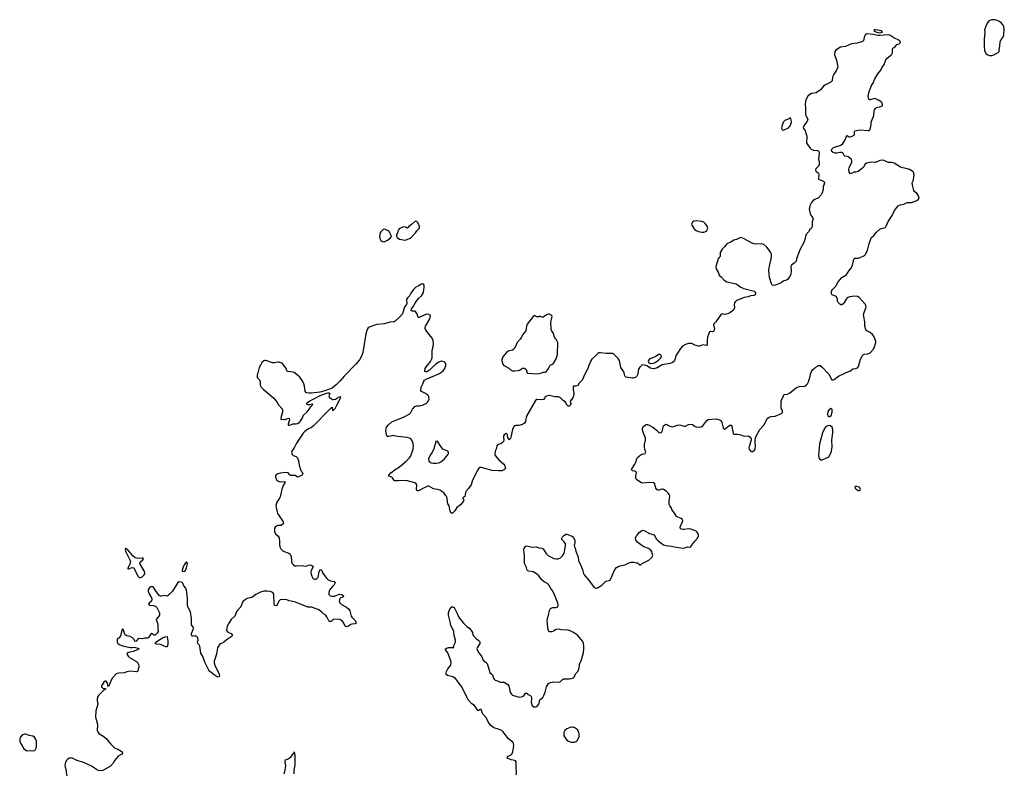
# Model space of a CAD drawing. Header units: inches. Extents: x 1474254 to 1647085, y 640389 to 772279.
# Tile 35 of 85: x 1546478 to 1564600, y 677237 to 691117. Entities that reach past the tile are written whole.
import ezdxf

# ---------------------------------------------------------------- set-up
doc = ezdxf.new("R2010")
doc.units = ezdxf.units.IN
doc.header["$MEASUREMENT"] = 0
for name, color, linetype in [('B5647', 7, 'Continuous'), ('B5648', 7, 'Continuous'), ('B5657', 7, 'Continuous'), ('B5658', 7, 'Continuous'), ('B5668', 7, 'Continuous'), ('B5669', 7, 'Continuous')]:
    doc.layers.add(name, color=color, linetype=linetype)

msp = doc.modelspace()

# ---------------------------------------------------------------- linework, layer by layer
at = {"layer": 'B5647', "color": 6, "elevation": 800}
for points in [[(1549014, 680000), (1549023, 679970), (1549023, 679890), (1549030, 679850), (1549010, 679820), (1548970, 679783), (1548950, 679782), (1548925, 679805), (1548910, 679810), (1548885, 679795), (1548856, 679744), (1548846, 679734), (1548830, 679728), (1548774, 679726), (1548730, 679714), (1548670, 679718), (1548650, 679709), (1548621, 679670), (1548610, 679663), (1548595, 679670), (1548584, 679704), (1548555, 679735), (1548514, 679754), (1548450, 679771), (1548420, 679790), (1548405, 679810), (1548390, 679879), (1548370, 679898), (1548351, 679850), (1548342, 679790), (1548330, 679756), (1548310, 679734), (1548273, 679710), (1548270, 679690), (1548275, 679650), (1548287, 679630), (1548314, 679610), (1548370, 679584), (1548510, 679552), (1548548, 679552), (1548590, 679562), (1548674, 679534), (1548676, 679530), (1548642, 679510), (1548570, 679483), (1548508, 679470), (1548467, 679453), (1548459, 679450), (1548450, 679430), (1548474, 679394), (1548497, 679370), (1548630, 679294), (1548654, 679270), (1548666, 679247), (1548673, 679210), (1548673, 679190), (1548654, 679130), (1548650, 679121), (1548630, 679107), (1548510, 679116), (1548450, 679104), (1548410, 679090), (1548300, 679080), (1548252, 679068), (1548187, 678993), (1548162, 678950), (1548131, 678870), (1548110, 678838), (1548100, 678840), (1548101, 678870), (1548090, 678910), (1548072, 678932), (1548050, 678932), (1548030, 678915), (1547985, 678850), (1547986, 678830), (1548007, 678807), (1548060, 678800), (1548062, 678790), (1548020, 678760), (1547930, 678669), (1547919, 678650), (1547906, 678610), (1547906, 678574), (1547916, 678510), (1547881, 678390), (1547871, 678270), (1547906, 678166), (1547910, 678110), (1547903, 678043), (1547905, 678030), (1547922, 677990), (1547937, 677970), (1547964, 677950), (1548030, 677915), (1548070, 677880), (1548155, 677775), (1548210, 677716), (1548230, 677703), (1548270, 677688), (1548348, 677648), (1548367, 677630), (1548368, 677610), (1548356, 677590), (1548290, 677550), (1548261, 677519), (1548230, 677479), (1548199, 677421), (1548150, 677370), (1548010, 677289), (1547970, 677283), (1547930, 677286), (1547901, 677301), (1547833, 677353), (1547799, 677370), (1547670, 677427), (1547519, 677479), (1547453, 677513), (1547430, 677519), (1547410, 677521), (1547390, 677517), (1547356, 677490), (1547336, 677464), (1547323, 677437), (1547311, 677390), (1547315, 677350), (1547335, 677290), (1547334, 677250), (1547348, 677190)], [(1550000, 679095), (1549975, 679115), (1549957, 679137), (1549887, 679287), (1549850, 679390), (1549812, 679450), (1549796, 679576), (1549781, 679601), (1549755, 679630), (1549749, 679650), (1549765, 679690), (1549754, 679730), (1549741, 679750), (1549710, 679769), (1549670, 679761), (1549650, 679764), (1549644, 679770), (1549640, 679790), (1549642, 679810), (1549672, 679888), (1549676, 679910), (1549670, 679930), (1549643, 679970), (1549642, 680000)]]:
    msp.add_lwpolyline(points, dxfattribs=at)
for points in [[(1549190, 679568), (1549170, 679569), (1549070, 679610), (1548990, 679617), (1548973, 679630), (1548984, 679650), (1549010, 679670), (1549104, 679730), (1549150, 679750), (1549190, 679754), (1549195, 679750), (1549207, 679670), (1549204, 679610)], [(1546570, 677960), (1546534, 677946), (1546512, 677928), (1546490, 677894), (1546482, 677870), (1546478, 677830), (1546493, 677790), (1546521, 677750), (1546550, 677691), (1546610, 677651), (1546670, 677658), (1546710, 677653), (1546750, 677659), (1546770, 677676), (1546782, 677698), (1546789, 677730), (1546790, 677770), (1546785, 677830), (1546769, 677870), (1546750, 677901), (1546722, 677922), (1546650, 677933), (1546590, 677957)]]:
    msp.add_lwpolyline(points, close=True, dxfattribs=at)
at = {"layer": 'B5648', "color": 6, "elevation": 800}
for points in [[(1548430, 681379), (1548421, 681370), (1548427, 681330), (1548502, 681182), (1548515, 681135), (1548512, 681110), (1548502, 681078), (1548475, 681030), (1548467, 681007), (1548470, 681002), (1548490, 681003), (1548550, 681026), (1548570, 681021), (1548594, 680994), (1548621, 680930), (1548660, 680860), (1548669, 680849), (1548683, 680843), (1548710, 680844), (1548730, 680853), (1548769, 680890), (1548781, 680910), (1548784, 680930), (1548770, 680967), (1548693, 681090), (1548691, 681110), (1548697, 681123), (1548746, 681170), (1548758, 681190), (1548750, 681197), (1548730, 681199), (1548650, 681192), (1548603, 681203), (1548560, 681240), (1548470, 681353), (1548450, 681371), (1548434, 681374)], [(1549550, 681134), (1549530, 681116), (1549510, 681081), (1549490, 681041), (1549470, 680973), (1549471, 680951), (1549510, 680961), (1549530, 680975), (1549538, 680990), (1549550, 681019), (1549563, 681070), (1549567, 681110)]]:
    msp.add_lwpolyline(points, close=True, dxfattribs=at)
msp.add_lwpolyline([(1549642, 680000), (1549641, 680090), (1549621, 680210), (1549580, 680290), (1549569, 680330), (1549564, 680370), (1549566, 680466), (1549550, 680610), (1549534, 680650), (1549501, 680690), (1549481, 680741), (1549471, 680751), (1549450, 680757), (1549410, 680761), (1549390, 680753), (1549290, 680592), (1549230, 680529), (1549218, 680522), (1549210, 680510), (1549190, 680501), (1549152, 680512), (1549090, 680498), (1549070, 680499), (1549050, 680506), (1548990, 680583), (1548932, 680670), (1548910, 680677), (1548890, 680672), (1548867, 680653), (1548849, 680630), (1548842, 680610), (1548841, 680590), (1548862, 680542), (1548905, 680470), (1548912, 680450), (1548911, 680430), (1548897, 680403), (1548862, 680370), (1548848, 680350), (1548874, 680334), (1548950, 680330), (1548986, 680310), (1549003, 680290), (1549053, 680190), (1549051, 680150), (1549041, 680130), (1548992, 680070), (1549014, 680000)], dxfattribs=at)
at = {"layer": 'B5657', "color": 6, "elevation": 800}
for points in [[(1550326, 680000), (1550319, 679990), (1550298, 679950), (1550288, 679908), (1550287, 679870), (1550294, 679854), (1550310, 679839), (1550371, 679810), (1550391, 679790), (1550391, 679770), (1550371, 679750), (1550277, 679690), (1550230, 679647), (1550177, 679623), (1550157, 679610), (1550122, 679550), (1550103, 679430), (1550060, 679300), (1550057, 679270), (1550068, 679230), (1550150, 679066), (1550153, 679027), (1550146, 679014), (1550130, 679007), (1550110, 679014), (1550058, 679050), (1550000, 679095)], [(1552665, 680000), (1552664, 679996), (1552650, 679990), (1552590, 679983), (1552570, 679975), (1552530, 679950), (1552490, 679937), (1552470, 679947), (1552452, 679990), (1552444, 680000)], [(1555615, 677210), (1555623, 677250), (1555613, 677350), (1555617, 677450), (1555605, 677465), (1555592, 677472), (1555526, 677486), (1555461, 677510), (1555449, 677530), (1555467, 677550), (1555530, 677586), (1555555, 677625), (1555570, 677750), (1555568, 677788), (1555557, 677810), (1555475, 677870), (1555370, 678005), (1555350, 678024), (1555291, 678051), (1555226, 678066), (1555188, 678088), (1555150, 678116), (1555107, 678170), (1555064, 678264), (1555005, 678325), (1554970, 678411), (1554950, 678413), (1554930, 678392), (1554910, 678395), (1554850, 678483), (1554797, 678517), (1554730, 678593), (1554615, 678830), (1554564, 678890), (1554526, 678950), (1554501, 678981), (1554450, 679016), (1554350, 679041), (1554330, 679058), (1554325, 679085), (1554331, 679110), (1554360, 679160), (1554412, 679230), (1554421, 679270), (1554414, 679310), (1554385, 679390), (1554356, 679456), (1554314, 679510), (1554313, 679530), (1554336, 679544), (1554370, 679552), (1554466, 679554), (1554462, 679562), (1554469, 679590), (1554500, 679650), (1554499, 679690), (1554475, 679775), (1554468, 679850), (1554410, 679978), (1554405, 680000)], [(1554649, 680000), (1554663, 679983), (1554710, 679939), (1554754, 679910), (1554810, 679831), (1554821, 679790), (1554832, 679770), (1554879, 679719), (1554939, 679670), (1554948, 679650), (1554946, 679630), (1554897, 679550), (1554893, 679530), (1554899, 679510), (1554930, 679454), (1554976, 679396), (1555010, 679323), (1555030, 679301), (1555070, 679272), (1555079, 679259), (1555130, 679091), (1555170, 679065), (1555182, 679050), (1555201, 678990), (1555212, 678970), (1555230, 678953), (1555270, 678942), (1555310, 678920), (1555330, 678916), (1555390, 678918), (1555410, 678910), (1555467, 678867), (1555480, 678850), (1555490, 678819), (1555505, 678725), (1555530, 678692), (1555550, 678678), (1555670, 678642), (1555710, 678644), (1555730, 678650), (1555754, 678666), (1555790, 678715), (1555795, 678715), (1555810, 678712), (1555831, 678690), (1555870, 678675), (1555890, 678650), (1555897, 678630), (1555901, 678610), (1555893, 678547), (1555906, 678490), (1555930, 678462), (1555970, 678459), (1555993, 678467), (1556014, 678486), (1556030, 678510), (1556038, 678530), (1556049, 678591), (1556104, 678636), (1556126, 678670), (1556150, 678731), (1556174, 678830), (1556210, 678890), (1556250, 678908), (1556310, 678922), (1556410, 678918), (1556430, 678927), (1556470, 678964), (1556490, 678975), (1556510, 678979), (1556590, 678976), (1556630, 678982), (1556670, 678996), (1556682, 679010), (1556707, 679070), (1556751, 679110), (1556770, 679156), (1556790, 679258), (1556821, 679330), (1556857, 679463), (1556864, 679530), (1556862, 679590), (1556858, 679630), (1556843, 679663), (1556742, 679782), (1556710, 679809), (1556672, 679832), (1556610, 679860), (1556570, 679871), (1556450, 679878), (1556390, 679890), (1556350, 679884), (1556303, 679857), (1556270, 679845), (1556230, 679844), (1556210, 679866), (1556199, 679910), (1556190, 680000)], [(1551347, 677230), (1551361, 677270), (1551379, 677370), (1551364, 677450), (1551365, 677470), (1551372, 677488), (1551410, 677499), (1551430, 677510), (1551473, 677547), (1551501, 677579), (1551510, 677598), (1551522, 677610), (1551530, 677631), (1551545, 677565), (1551540, 677510), (1551545, 677430), (1551542, 677390), (1551523, 677297), (1551521, 677230)]]:
    msp.add_lwpolyline(points, dxfattribs=at)
msp.add_lwpolyline([(1556650, 678089), (1556610, 678083), (1556550, 678056), (1556513, 678027), (1556491, 677990), (1556491, 677930), (1556515, 677890), (1556547, 677850), (1556576, 677830), (1556630, 677808), (1556690, 677808), (1556730, 677830), (1556759, 677870), (1556773, 677910), (1556775, 677950), (1556769, 677990), (1556750, 678030), (1556710, 678066), (1556670, 678086)], close=True, dxfattribs=at)
at = {"layer": 'B5658', "color": 6, "elevation": 800}
for points in [[(1553770, 687405), (1553745, 687395), (1553690, 687342), (1553642, 687310), (1553630, 687288), (1553610, 687278), (1553576, 687296), (1553550, 687302), (1553470, 687269), (1553451, 687249), (1553438, 687222), (1553431, 687189), (1553411, 687150), (1553411, 687130), (1553423, 687103), (1553470, 687075), (1553570, 687059), (1553610, 687067), (1553667, 687093), (1553691, 687109), (1553766, 687194), (1553790, 687231), (1553829, 687270), (1553838, 687290), (1553838, 687310), (1553803, 687383), (1553790, 687400)], [(1558929, 687411), (1558890, 687409), (1558861, 687390), (1558840, 687350), (1558846, 687330), (1558890, 687263), (1558930, 687234), (1558970, 687214), (1559030, 687202), (1559070, 687203), (1559116, 687224), (1559134, 687246), (1559144, 687270), (1559130, 687313), (1559098, 687358), (1559070, 687386), (1559030, 687401)], [(1553190, 687256), (1553167, 687250), (1553142, 687230), (1553125, 687210), (1553113, 687190), (1553101, 687130), (1553104, 687084), (1553126, 687050), (1553153, 687033), (1553190, 687028), (1553250, 687057), (1553300, 687100), (1553319, 687130), (1553299, 687179), (1553276, 687216), (1553259, 687230), (1553213, 687253)], [(1556210, 685694), (1556184, 685690), (1556110, 685639), (1556090, 685637), (1556050, 685655), (1556030, 685646), (1555990, 685644), (1555970, 685662), (1555950, 685664), (1555931, 685650), (1555821, 685510), (1555803, 685470), (1555791, 685389), (1555730, 685313), (1555714, 685270), (1555692, 685230), (1555635, 685170), (1555604, 685096), (1555588, 685072), (1555570, 685050), (1555548, 685032), (1555470, 685010), (1555430, 684981), (1555372, 684910), (1555352, 684850), (1555356, 684810), (1555373, 684773), (1555390, 684750), (1555413, 684733), (1555478, 684698), (1555513, 684670), (1555550, 684652), (1555590, 684650), (1555650, 684657), (1555676, 684664), (1555730, 684696), (1555770, 684701), (1555797, 684677), (1555811, 684631), (1555811, 684611), (1555824, 684604), (1556007, 684593), (1556070, 684608), (1556110, 684625), (1556150, 684626), (1556170, 684634), (1556210, 684694), (1556244, 684756), (1556250, 684762), (1556270, 684764), (1556290, 684774), (1556310, 684795), (1556354, 684870), (1556375, 684950), (1556383, 685170), (1556359, 685219), (1556321, 685270), (1556294, 685350), (1556266, 685390), (1556259, 685410), (1556257, 685430), (1556263, 685470), (1556253, 685510), (1556252, 685532), (1556265, 685610), (1556278, 685650), (1556271, 685671), (1556229, 685691)], [(1558250, 684956), (1558235, 684950), (1558185, 684915), (1558080, 684870), (1558063, 684857), (1558048, 684830), (1558050, 684810), (1558057, 684797), (1558068, 684788), (1558090, 684782), (1558130, 684789), (1558160, 684800), (1558198, 684822), (1558234, 684846), (1558275, 684885), (1558288, 684910), (1558283, 684930), (1558270, 684947)], [(1554170, 683353), (1554134, 683350), (1554132, 683310), (1554110, 683266), (1554103, 683210), (1554063, 683137), (1554030, 683095), (1554001, 683030), (1554008, 682988), (1554030, 682967), (1554050, 682957), (1554090, 682951), (1554150, 682948), (1554190, 682958), (1554230, 682975), (1554299, 683030), (1554358, 683102), (1554369, 683130), (1554372, 683150), (1554359, 683170), (1554269, 683210), (1554204, 683290)]]:
    msp.add_lwpolyline(points, close=True, dxfattribs=at)
for points in [[(1560000, 686986), (1559990, 686988), (1559959, 686999), (1559802, 687090), (1559770, 687102), (1559750, 687105), (1559730, 687100), (1559670, 687068), (1559621, 687059), (1559570, 687023), (1559490, 686988), (1559450, 686931), (1559409, 686891), (1559369, 686831), (1559370, 686758), (1559343, 686730), (1559331, 686710), (1559301, 686610), (1559291, 686569), (1559296, 686530), (1559331, 686470), (1559351, 686411), (1559390, 686381), (1559441, 686321), (1559490, 686291), (1559665, 686250), (1559701, 686230), (1559750, 686190), (1559804, 686164), (1559995, 686115), (1560000, 686109)], [(1560000, 686044), (1559990, 686039), (1559930, 686029), (1559885, 686015), (1559810, 686003), (1559770, 685981), (1559670, 685945), (1559650, 685929), (1559636, 685904), (1559629, 685870), (1559636, 685810), (1559630, 685790), (1559617, 685770), (1559550, 685719), (1559510, 685701), (1559450, 685690), (1559410, 685701), (1559390, 685695), (1559290, 685550), (1559249, 685510), (1559245, 685490), (1559266, 685430), (1559261, 685399), (1559250, 685375), (1559230, 685371), (1559186, 685374), (1559174, 685366), (1559137, 685270), (1559129, 685210), (1559134, 685150), (1559130, 685124), (1559110, 685118), (1559050, 685127), (1558990, 685106), (1558970, 685104), (1558904, 685124), (1558850, 685152), (1558830, 685156), (1558790, 685154), (1558730, 685134), (1558678, 685102), (1558641, 685059), (1558583, 684977), (1558562, 684938), (1558530, 684841), (1558510, 684816), (1558490, 684801), (1558450, 684785), (1558302, 684758), (1558210, 684703), (1558152, 684688), (1558110, 684690), (1558090, 684696), (1558019, 684739), (1557977, 684757), (1557950, 684760), (1557930, 684752), (1557890, 684716), (1557870, 684679), (1557860, 684650), (1557854, 684590), (1557838, 684550), (1557810, 684524), (1557770, 684512), (1557748, 684512), (1557634, 684534), (1557623, 684543), (1557616, 684556), (1557606, 684610), (1557597, 684630), (1557544, 684710), (1557533, 684750), (1557526, 684810), (1557510, 684848), (1557490, 684879), (1557410, 684963), (1557390, 684971), (1557370, 684972), (1557270, 684969), (1557170, 684984), (1557139, 684981), (1557116, 684970), (1557077, 684923), (1557010, 684863), (1556990, 684833), (1556953, 684750), (1556936, 684690), (1556877, 684590), (1556830, 684475), (1556776, 684424), (1556750, 684381), (1556710, 684369), (1556671, 684369), (1556663, 684357), (1556662, 684310), (1556678, 684230), (1556673, 684190), (1556656, 684150), (1556611, 684090), (1556621, 684050), (1556619, 684030), (1556605, 684010), (1556590, 683999), (1556570, 683999), (1556550, 684024), (1556537, 684057), (1556520, 684080), (1556490, 684099), (1556430, 684155), (1556410, 684167), (1556390, 684172), (1556330, 684172), (1556230, 684193), (1556210, 684193), (1556175, 684185), (1556152, 684170), (1556145, 684150), (1556116, 684124), (1556082, 684118), (1555997, 684123), (1555970, 684106), (1555813, 683830), (1555798, 683790), (1555786, 683714), (1555770, 683683), (1555730, 683662), (1555666, 683646), (1555610, 683643), (1555585, 683635), (1555565, 683615), (1555548, 683572), (1555520, 683430), (1555510, 683402), (1555490, 683382), (1555485, 683385), (1555464, 683424), (1555450, 683488), (1555430, 683498), (1555396, 683470), (1555384, 683450), (1555382, 683430), (1555391, 683370), (1555383, 683350), (1555366, 683330), (1555334, 683306), (1555290, 683296), (1555270, 683285), (1555259, 683270), (1555245, 683210), (1555230, 683170), (1555225, 683110), (1555231, 683090), (1555297, 683010), (1555388, 682930), (1555403, 682910), (1555422, 682850), (1555402, 682830), (1555366, 682814), (1555350, 682810), (1555293, 682807), (1555170, 682815), (1555090, 682840), (1554970, 682868), (1554950, 682867), (1554930, 682855), (1554910, 682829), (1554822, 682658), (1554804, 682616), (1554786, 682550), (1554738, 682482), (1554691, 682430), (1554680, 682370), (1554670, 682338), (1554632, 682310), (1554633, 682293), (1554651, 682271), (1554645, 682250), (1554590, 682181), (1554523, 682130), (1554485, 682070), (1554450, 682033), (1554430, 682025), (1554416, 682036), (1554406, 682050), (1554393, 682090), (1554381, 682170), (1554360, 682200), (1554350, 682229), (1554344, 682310), (1554330, 682350), (1554282, 682402), (1554250, 682430), (1554213, 682453), (1554170, 682467), (1554130, 682470), (1554097, 682477), (1554010, 682526), (1553990, 682527), (1553910, 682490), (1553830, 682443), (1553810, 682437), (1553799, 682439), (1553786, 682446), (1553783, 682463), (1553789, 682550), (1553775, 682570), (1553749, 682589), (1553590, 682627), (1553450, 682621), (1553384, 682624), (1553370, 682630), (1553341, 682681), (1553329, 682690), (1553275, 682710), (1553275, 682715), (1553274, 682730), (1553310, 682771), (1553387, 682833), (1553470, 682882), (1553590, 682984), (1553654, 683050), (1553669, 683071), (1553701, 683150), (1553718, 683210), (1553727, 683270), (1553720, 683310), (1553696, 683370), (1553676, 683396), (1553650, 683410), (1553610, 683419), (1553430, 683438), (1553370, 683454), (1553350, 683456), (1553270, 683438), (1553250, 683442), (1553237, 683450), (1553227, 683470), (1553219, 683550), (1553221, 683590), (1553230, 683610), (1553266, 683654), (1553327, 683710), (1553555, 683805), (1553646, 683854), (1553676, 683884), (1553710, 683945), (1553750, 683991), (1553790, 684005), (1553830, 684005), (1553890, 684018), (1553963, 684057), (1553986, 684074), (1553999, 684090), (1554013, 684130), (1554009, 684170), (1554003, 684190), (1553986, 684210), (1553950, 684235), (1553873, 684270), (1553862, 684290), (1553870, 684350), (1553899, 684410), (1553910, 684450), (1553930, 684477), (1553970, 684504), (1554190, 684595), (1554248, 684630), (1554270, 684650), (1554300, 684690), (1554312, 684710), (1554324, 684750), (1554323, 684770), (1554316, 684790), (1554290, 684818), (1554250, 684828), (1554216, 684824), (1554178, 684802), (1554133, 684767), (1554068, 684712), (1554019, 684661), (1553984, 684636), (1553970, 684629), (1553950, 684629), (1553934, 684650), (1553944, 684690), (1553964, 684730), (1554037, 684823), (1554061, 684870), (1554067, 684890), (1554072, 684948), (1554070, 685030), (1554083, 685070), (1554095, 685150), (1554088, 685210), (1554072, 685252), (1553974, 685374), (1553950, 685410), (1553942, 685430), (1553941, 685450), (1553948, 685470), (1554028, 685610), (1554035, 685630), (1554037, 685657), (1554032, 685672), (1554010, 685688), (1553970, 685693), (1553923, 685677), (1553830, 685633), (1553814, 685634), (1553807, 685647), (1553802, 685690), (1553761, 685741), (1553749, 685749), (1553687, 685747), (1553681, 685761), (1553690, 685790), (1553730, 685850), (1553757, 685903), (1553820, 685980), (1553872, 686030), (1553909, 686090), (1553924, 686190), (1553922, 686230), (1553910, 686248), (1553890, 686254), (1553870, 686249), (1553823, 686217), (1553770, 686189), (1553725, 686150), (1553677, 686083), (1553651, 686030), (1553620, 686000), (1553598, 685970), (1553596, 685950), (1553606, 685890), (1553596, 685870), (1553563, 685830), (1553539, 685741), (1553521, 685699), (1553463, 685630), (1553390, 685565), (1553368, 685552), (1553290, 685548), (1553190, 685516), (1553050, 685503), (1552910, 685455), (1552890, 685441), (1552872, 685410), (1552846, 685330), (1552792, 684988), (1552773, 684930), (1552731, 684850), (1552664, 684770), (1552451, 684550), (1552376, 684464), (1552305, 684395), (1552227, 684333), (1552097, 684283), (1552002, 684258), (1551850, 684236), (1551797, 684237), (1551764, 684244), (1551749, 684250), (1551734, 684274), (1551722, 684370), (1551710, 684413), (1551690, 684453), (1551632, 684532), (1551592, 684572), (1551534, 684614), (1551510, 684623), (1551416, 684636), (1551402, 684642), (1551392, 684652), (1551380, 684690), (1551356, 684730), (1551310, 684788), (1551250, 684810), (1551231, 684811), (1551170, 684799), (1551130, 684799), (1551010, 684840), (1550990, 684841), (1550970, 684834), (1550943, 684810), (1550888, 684712), (1550864, 684610), (1550848, 684570), (1550851, 684530), (1550890, 684485), (1550906, 684450), (1550905, 684390), (1550911, 684370), (1550959, 684310), (1551150, 684150), (1551210, 684077), (1551243, 684023), (1551309, 683950), (1551317, 683930), (1551316, 683890), (1551289, 683809), (1551283, 683763), (1551290, 683751), (1551330, 683758), (1551351, 683751), (1551370, 683751), (1551410, 683772), (1551430, 683775), (1551437, 683770), (1551444, 683750), (1551421, 683670), (1551422, 683650), (1551428, 683648), (1551450, 683651), (1551506, 683674), (1551553, 683673), (1551590, 683679), (1551621, 683699), (1551641, 683719), (1551680, 683770), (1551704, 683836), (1551770, 683896), (1551813, 683950), (1551843, 683997), (1551872, 684030), (1551870, 684035), (1551856, 684036), (1551810, 684021), (1551782, 684022), (1551764, 684030), (1551763, 684050), (1551780, 684070), (1551830, 684104), (1551916, 684144), (1552010, 684197), (1552150, 684245), (1552170, 684245), (1552180, 684240), (1552185, 684230), (1552171, 684190), (1552172, 684170), (1552180, 684160), (1552210, 684142), (1552230, 684122), (1552250, 684121), (1552290, 684131), (1552330, 684151), (1552370, 684179), (1552385, 684170), (1552372, 684130), (1552311, 684009), (1552270, 683939), (1552263, 683937), (1552250, 683915), (1552241, 683921), (1552233, 683973), (1552210, 683966), (1552190, 683952), (1551882, 683630), (1551852, 683608), (1551784, 683576), (1551725, 683535), (1551697, 683503), (1551570, 683315), (1551537, 683243), (1551486, 683170), (1551479, 683150), (1551491, 683110), (1551511, 683090), (1551569, 683069), (1551590, 683050), (1551607, 682990), (1551622, 682910), (1551655, 682815), (1551670, 682797), (1551688, 682752), (1551678, 682730), (1551610, 682695), (1551590, 682690), (1551570, 682701), (1551550, 682720), (1551470, 682720), (1551450, 682732), (1551417, 682770), (1551390, 682778), (1551270, 682766), (1551227, 682753), (1551192, 682728), (1551184, 682710), (1551186, 682690), (1551210, 682633), (1551222, 682622), (1551235, 682615), (1551270, 682607), (1551361, 682610), (1551357, 682590), (1551330, 682539), (1551301, 682470), (1551286, 682386), (1551270, 682330), (1551258, 682302), (1551212, 682228), (1551196, 682190), (1551194, 682170), (1551198, 682130), (1551225, 682025), (1551239, 681999), (1551329, 681870), (1551333, 681847), (1551326, 681834), (1551290, 681804), (1551230, 681802), (1551202, 681790), (1551180, 681770), (1551169, 681751), (1551166, 681710), (1551169, 681689), (1551188, 681650), (1551232, 681612), (1551252, 681572), (1551262, 681510), (1551262, 681450), (1551266, 681410), (1551285, 681370), (1551301, 681350), (1551329, 681329), (1551430, 681292), (1551454, 681274), (1551472, 681230), (1551481, 681141), (1551488, 681110), (1551516, 681076), (1551541, 681061), (1551570, 681056), (1551666, 681066), (1551749, 681051), (1551810, 681074), (1551850, 681071), (1551873, 681050), (1551873, 681030), (1551844, 680970), (1551837, 680950), (1551837, 680930), (1551856, 680870), (1551873, 680833), (1551890, 680816), (1551910, 680811), (1551930, 680813), (1551950, 680824), (1551970, 680850), (1551990, 680945), (1552010, 680990), (1552030, 680983), (1552053, 680930), (1552130, 680828), (1552149, 680809), (1552200, 680780), (1552267, 680767), (1552278, 680758), (1552283, 680750), (1552279, 680730), (1552268, 680710), (1552228, 680670), (1552179, 680610), (1552167, 680570), (1552171, 680530), (1552190, 680504), (1552230, 680497), (1552270, 680501), (1552330, 680527), (1552370, 680535), (1552410, 680530), (1552433, 680510), (1552441, 680490), (1552390, 680467), (1552373, 680450), (1552365, 680435), (1552361, 680410), (1552370, 680374), (1552404, 680344), (1552496, 680296), (1552539, 680259), (1552555, 680230), (1552580, 680130), (1552593, 680110), (1552650, 680050), (1552667, 680013), (1552665, 680000)], [(1556190, 680000), (1556185, 680050), (1556191, 680090), (1556213, 680147), (1556230, 680235), (1556248, 680270), (1556270, 680287), (1556290, 680293), (1556350, 680290), (1556370, 680296), (1556381, 680310), (1556386, 680330), (1556382, 680370), (1556310, 680552), (1556279, 680610), (1556248, 680648), (1556227, 680690), (1556210, 680714), (1556190, 680733), (1556130, 680765), (1556093, 680793), (1556030, 680874), (1555990, 680910), (1555930, 680945), (1555850, 680960), (1555828, 680968), (1555819, 680979), (1555813, 680990), (1555809, 681030), (1555775, 681090), (1555770, 681110), (1555772, 681228), (1555758, 681350), (1555763, 681377), (1555787, 681413), (1555810, 681424), (1555910, 681402), (1555990, 681406), (1556030, 681392), (1556090, 681382), (1556110, 681370), (1556163, 681290), (1556210, 681244), (1556310, 681193), (1556350, 681187), (1556390, 681188), (1556430, 681204), (1556470, 681241), (1556498, 681290), (1556514, 681350), (1556524, 681430), (1556521, 681461), (1556501, 681501), (1556453, 681550), (1556455, 681570), (1556467, 681590), (1556487, 681610), (1556530, 681642), (1556550, 681644), (1556630, 681608), (1556650, 681596), (1556670, 681574), (1556693, 681530), (1556694, 681490), (1556685, 681430), (1556689, 681410), (1556702, 681382), (1556715, 681330), (1556757, 681217), (1556766, 681150), (1556790, 681108), (1556838, 680990), (1556855, 680915), (1556865, 680890), (1556950, 680798), (1557030, 680686), (1557070, 680653), (1557090, 680648), (1557110, 680653), (1557190, 680703), (1557257, 680770), (1557270, 680777), (1557330, 680786), (1557343, 680797), (1557391, 680890), (1557430, 680988), (1557465, 681030), (1557490, 681046), (1557530, 681060), (1557622, 681078), (1557675, 681105), (1557730, 681126), (1557784, 681124), (1557830, 681111), (1557850, 681111), (1557864, 681104), (1557890, 681074), (1557910, 681078), (1557937, 681103), (1558055, 681165), (1558110, 681211), (1558125, 681235), (1558130, 681250), (1558128, 681270), (1558110, 681323), (1558087, 681350), (1558050, 681377), (1557964, 681410), (1557929, 681430), (1557856, 681490), (1557821, 681530), (1557813, 681570), (1557824, 681596), (1557877, 681670), (1557930, 681711), (1557950, 681714), (1557970, 681711), (1558070, 681654), (1558110, 681644), (1558147, 681627), (1558170, 681604), (1558200, 681550), (1558230, 681517), (1558330, 681445), (1558369, 681431), (1558470, 681423), (1558528, 681408), (1558690, 681386), (1558718, 681390), (1558750, 681404), (1558770, 681407), (1558810, 681405), (1558830, 681415), (1558850, 681436), (1558903, 681510), (1558954, 681566), (1558970, 681610), (1558970, 681630), (1558964, 681650), (1558950, 681676), (1558930, 681697), (1558830, 681735), (1558790, 681741), (1558710, 681725), (1558690, 681725), (1558654, 681734), (1558637, 681750), (1558634, 681770), (1558640, 681790), (1558682, 681890), (1558678, 681910), (1558652, 681932), (1558593, 681953), (1558568, 681968), (1558531, 682031), (1558478, 682098), (1558467, 682130), (1558443, 682163), (1558431, 682191), (1558429, 682250), (1558441, 682350), (1558434, 682370), (1558420, 682390), (1558375, 682435), (1558330, 682466), (1558310, 682470), (1558290, 682468), (1558250, 682452), (1558230, 682452), (1558210, 682460), (1558187, 682490), (1558165, 682570), (1558146, 682586), (1558070, 682594), (1557950, 682582), (1557910, 682594), (1557832, 682650), (1557818, 682670), (1557816, 682710), (1557829, 682769), (1557824, 682784), (1557801, 682801), (1557758, 682810), (1557742, 682822), (1557741, 682830), (1557748, 682850), (1557801, 682930), (1557818, 682970), (1557837, 683030), (1557850, 683054), (1557890, 683093), (1557928, 683112), (1557992, 683128), (1558005, 683150), (1557984, 683204), (1557976, 683250), (1557978, 683290), (1557997, 683370), (1557995, 683410), (1557950, 683530), (1557943, 683570), (1557948, 683610), (1557963, 683630), (1557988, 683652), (1558010, 683659), (1558030, 683660), (1558063, 683650), (1558132, 683612), (1558199, 683559), (1558230, 683528), (1558250, 683513), (1558270, 683506), (1558290, 683514), (1558312, 683550), (1558314, 683590), (1558326, 683634), (1558350, 683658), (1558370, 683665), (1558390, 683661), (1558421, 683641), (1558464, 683624), (1558490, 683620), (1558582, 683650), (1558610, 683653), (1558645, 683650), (1558709, 683629), (1558730, 683630), (1558790, 683660), (1558830, 683669), (1558860, 683660), (1558910, 683627), (1558930, 683619), (1558990, 683615), (1559019, 683621), (1559050, 683639), (1559124, 683736), (1559148, 683752), (1559290, 683765), (1559322, 683762), (1559366, 683746), (1559388, 683728), (1559399, 683699), (1559423, 683603), (1559430, 683587), (1559440, 683580), (1559450, 683577), (1559470, 683585), (1559530, 683638), (1559550, 683648), (1559570, 683650), (1559585, 683630), (1559589, 683589), (1559605, 683530), (1559610, 683494), (1559621, 683481), (1559690, 683482), (1559750, 683468), (1559810, 683446), (1559890, 683450), (1559916, 683436), (1559926, 683426), (1559938, 683398), (1559940, 683370), (1559903, 683257), (1559899, 683230), (1559903, 683210), (1559915, 683190), (1559930, 683177), (1559950, 683167), (1559974, 683166), (1559998, 683182), (1560000, 683186)], [(1552444, 680000), (1552417, 680037), (1552390, 680060), (1552370, 680070), (1552270, 680078), (1552248, 680070), (1552210, 680035), (1552190, 680029), (1552170, 680047), (1552130, 680121), (1552110, 680147), (1552070, 680176), (1552036, 680210), (1551970, 680255), (1551850, 680296), (1551780, 680300), (1551552, 680390), (1551501, 680401), (1551477, 680410), (1551435, 680415), (1551394, 680430), (1551310, 680439), (1551270, 680432), (1551248, 680410), (1551210, 680330), (1551190, 680320), (1551170, 680326), (1551160, 680360), (1551154, 680530), (1551150, 680550), (1551136, 680570), (1551090, 680588), (1551027, 680593), (1550969, 680591), (1550910, 680575), (1550827, 680533), (1550750, 680477), (1550666, 680454), (1550626, 680434), (1550603, 680417), (1550582, 680390), (1550550, 680303), (1550483, 680230), (1550470, 680209), (1550441, 680130), (1550373, 680070), (1550326, 680000)], [(1554405, 680000), (1554370, 680150), (1554370, 680190), (1554382, 680230), (1554410, 680286), (1554430, 680303), (1554450, 680302), (1554472, 680292), (1554490, 680264), (1554537, 680170), (1554557, 680117), (1554573, 680093), (1554649, 680000)]]:
    msp.add_lwpolyline(points, dxfattribs=at)
at = {"layer": 'B5668', "color": 6, "elevation": 800}
for points in [[(1560000, 683186), (1560013, 683210), (1560021, 683270), (1560013, 683330), (1560014, 683370), (1560020, 683410), (1560033, 683447), (1560102, 683570), (1560177, 683650), (1560230, 683753), (1560250, 683779), (1560270, 683795), (1560308, 683808), (1560383, 683817), (1560497, 683863), (1560508, 683870), (1560517, 683883), (1560517, 683910), (1560497, 683950), (1560493, 683970), (1560493, 684090), (1560504, 684130), (1560527, 684170), (1560542, 684210), (1560550, 684216), (1560610, 684220), (1560650, 684244), (1560770, 684339), (1560790, 684348), (1560830, 684359), (1560930, 684370), (1560955, 684385), (1560975, 684410), (1560995, 684450), (1561028, 684550), (1561035, 684590), (1561050, 684636), (1561070, 684671), (1561115, 684705), (1561158, 684730), (1561175, 684745), (1561190, 684751), (1561210, 684746), (1561250, 684719), (1561350, 684606), (1561370, 684591), (1561427, 684487), (1561450, 684483), (1561470, 684491), (1561548, 684552), (1561650, 684598), (1561690, 684622), (1561770, 684650), (1561810, 684684), (1561870, 684690), (1561896, 684704), (1561918, 684730), (1561955, 684865), (1561990, 684930), (1562010, 684948), (1562026, 684954), (1562090, 684965), (1562130, 684982), (1562190, 685050), (1562210, 685091), (1562236, 685170), (1562238, 685190), (1562226, 685226), (1562194, 685294), (1562177, 685317), (1562130, 685358), (1562070, 685388), (1562050, 685410), (1562032, 685470), (1562034, 685550), (1562014, 685650), (1562011, 685690), (1562057, 685830), (1562045, 685870), (1561930, 685998), (1561896, 686016), (1561850, 686025), (1561753, 686010), (1561710, 685992), (1561689, 685971), (1561655, 685910), (1561634, 685886), (1561610, 685868), (1561590, 685866), (1561570, 685878), (1561539, 685910), (1561531, 685930), (1561528, 685970), (1561510, 686011), (1561490, 686026), (1561442, 686042), (1561429, 686050), (1561421, 686061), (1561418, 686078), (1561421, 686110), (1561426, 686130), (1561438, 686150), (1561498, 686210), (1561541, 686290), (1561610, 686370), (1561670, 686404), (1561696, 686424), (1561716, 686450), (1561743, 686497), (1561780, 686540), (1561805, 686595), (1561822, 686678), (1561832, 686708), (1561850, 686722), (1561910, 686723), (1561950, 686735), (1562024, 686776), (1562046, 686794), (1562081, 686870), (1562107, 686970), (1562150, 687098), (1562200, 687140), (1562250, 687201), (1562310, 687256), (1562331, 687269), (1562410, 687290), (1562419, 687301), (1562428, 687312), (1562462, 687398), (1562535, 687510), (1562576, 687604), (1562646, 687690), (1562682, 687710), (1562750, 687720), (1562810, 687748), (1562830, 687753), (1562890, 687752), (1562992, 687788), (1563023, 687810), (1563030, 687830), (1563020, 687870), (1562996, 687910), (1562950, 687950), (1562934, 687970), (1562910, 688070), (1562907, 688110), (1562920, 688150), (1562938, 688250), (1562935, 688290), (1562929, 688309), (1562919, 688319), (1562857, 688357), (1562818, 688370), (1562730, 688387), (1562690, 688400), (1562570, 688475), (1562530, 688485), (1562470, 688488), (1562450, 688493), (1562390, 688525), (1562350, 688531), (1562310, 688524), (1562230, 688489), (1562149, 688491), (1562066, 688474), (1562034, 688450), (1562012, 688410), (1561995, 688390), (1561910, 688323), (1561870, 688306), (1561830, 688306), (1561790, 688283), (1561770, 688281), (1561746, 688310), (1561738, 688362), (1561744, 688390), (1561792, 688492), (1561796, 688516), (1561785, 688545), (1561728, 688590), (1561710, 688597), (1561663, 688603), (1561650, 688615), (1561632, 688652), (1561610, 688672), (1561570, 688670), (1561517, 688657), (1561490, 688659), (1561450, 688673), (1561429, 688690), (1561421, 688710), (1561424, 688730), (1561459, 688761), (1561592, 688808), (1561630, 688834), (1561665, 688890), (1561690, 688951), (1561710, 688986), (1561730, 688963), (1561750, 688958), (1561770, 688959), (1561802, 688970), (1561839, 688990), (1561845, 689010), (1561841, 689050), (1561850, 689071), (1561910, 689084), (1561950, 689086), (1562090, 689075), (1562110, 689079), (1562126, 689090), (1562146, 689150), (1562147, 689207), (1562152, 689232), (1562198, 689350), (1562204, 689430), (1562210, 689456), (1562223, 689477), (1562250, 689499), (1562270, 689506), (1562310, 689510), (1562330, 689517), (1562350, 689531), (1562358, 689550), (1562357, 689570), (1562346, 689590), (1562299, 689630), (1562250, 689656), (1562210, 689664), (1562130, 689641), (1562110, 689642), (1562098, 689670), (1562096, 689710), (1562108, 689772), (1562147, 689893), (1562197, 689970), (1562206, 690000)], [(1561431, 690000), (1561430, 689988), (1561410, 689964), (1561297, 689910), (1561273, 689890), (1561216, 689824), (1561138, 689770), (1561050, 689757), (1561018, 689742), (1560983, 689710), (1560950, 689642), (1560933, 689570), (1560943, 689483), (1560942, 689390), (1560950, 689350), (1560973, 689310), (1560982, 689270), (1560974, 689250), (1560910, 689165), (1560898, 689130), (1560905, 689110), (1560936, 689076), (1560946, 689030), (1560968, 688970), (1560968, 688930), (1560957, 688877), (1560959, 688850), (1560977, 688817), (1561026, 688750), (1561048, 688730), (1561090, 688715), (1561165, 688705), (1561188, 688688), (1561193, 688653), (1561183, 688550), (1561192, 688490), (1561191, 688450), (1561179, 688421), (1561131, 688370), (1561124, 688350), (1561134, 688330), (1561174, 688294), (1561187, 688270), (1561187, 688250), (1561178, 688210), (1561181, 688181), (1561191, 688171), (1561270, 688145), (1561285, 688130), (1561291, 688110), (1561279, 688070), (1561268, 688050), (1561263, 687990), (1561248, 687930), (1561230, 687890), (1561183, 687837), (1561113, 687807), (1561084, 687790), (1561049, 687751), (1561020, 687690), (1561009, 687630), (1561026, 687546), (1561038, 687518), (1561076, 687470), (1561080, 687450), (1561065, 687390), (1561064, 687310), (1561046, 687274), (1561022, 687250), (1560993, 687207), (1560948, 687152), (1560928, 687070), (1560914, 687030), (1560898, 686990), (1560843, 686890), (1560784, 686730), (1560768, 686670), (1560732, 686630), (1560686, 686594), (1560672, 686570), (1560677, 686490), (1560669, 686430), (1560653, 686390), (1560610, 686333), (1560590, 686319), (1560530, 686302), (1560490, 686273), (1560390, 686230), (1560350, 686221), (1560327, 686230), (1560314, 686254), (1560281, 686370), (1560271, 686431), (1560266, 686510), (1560282, 686610), (1560312, 686712), (1560317, 686757), (1560315, 686790), (1560290, 686845), (1560232, 686930), (1560175, 686975), (1560130, 686988), (1560030, 686981), (1560000, 686986)], [(1560000, 686109), (1560019, 686090), (1560019, 686070), (1560010, 686050), (1560000, 686044)]]:
    msp.add_lwpolyline(points, dxfattribs=at)
for points in [[(1560670, 689306), (1560650, 689306), (1560634, 689290), (1560558, 689262), (1560532, 689228), (1560507, 689147), (1560502, 689110), (1560511, 689090), (1560530, 689083), (1560550, 689086), (1560630, 689126), (1560659, 689161), (1560673, 689193), (1560681, 689230)], [(1561410, 683957), (1561370, 683925), (1561350, 683892), (1561344, 683870), (1561344, 683850), (1561350, 683823), (1561370, 683806), (1561390, 683806), (1561415, 683830), (1561434, 683890), (1561430, 683938), (1561422, 683950)], [(1561390, 683644), (1561350, 683638), (1561330, 683627), (1561310, 683613), (1561290, 683585), (1561255, 683505), (1561208, 683350), (1561200, 683310), (1561180, 683090), (1561193, 683033), (1561210, 683012), (1561230, 683007), (1561347, 683053), (1561370, 683068), (1561405, 683135), (1561417, 683170), (1561430, 683250), (1561424, 683370), (1561443, 683510), (1561443, 683570), (1561430, 683613), (1561410, 683633)], [(1561870, 682524), (1561851, 682510), (1561853, 682490), (1561871, 682470), (1561910, 682448), (1561930, 682445), (1561944, 682450), (1561954, 682470), (1561949, 682490), (1561926, 682510)]]:
    msp.add_lwpolyline(points, close=True, dxfattribs=at)
at = {"layer": 'B5669', "color": 6, "elevation": 800}
for points in [[(1564390, 691117), (1564365, 691115), (1564335, 691105), (1564301, 691079), (1564275, 691030), (1564238, 690930), (1564240, 690890), (1564229, 690750), (1564232, 690708), (1564230, 690630), (1564237, 690550), (1564243, 690530), (1564268, 690490), (1564296, 690470), (1564330, 690457), (1564370, 690456), (1564410, 690467), (1564489, 690510), (1564506, 690530), (1564508, 690570), (1564520, 690630), (1564521, 690710), (1564539, 690750), (1564570, 690790), (1564591, 690829), (1564600, 690950), (1564592, 690990), (1564577, 691017), (1564550, 691050), (1564510, 691083), (1564470, 691102), (1564430, 691113)], [(1562230, 690933), (1562202, 690930), (1562201, 690910), (1562250, 690885), (1562310, 690876), (1562350, 690886), (1562355, 690890), (1562338, 690910)]]:
    msp.add_lwpolyline(points, close=True, dxfattribs=at)
msp.add_lwpolyline([(1562206, 690000), (1562215, 690030), (1562270, 690119), (1562326, 690190), (1562346, 690230), (1562387, 690290), (1562421, 690379), (1562439, 690401), (1562510, 690463), (1562533, 690490), (1562543, 690510), (1562539, 690570), (1562549, 690590), (1562584, 690610), (1562621, 690659), (1562665, 690675), (1562685, 690690), (1562688, 690710), (1562672, 690732), (1562565, 690785), (1562492, 690832), (1562470, 690837), (1562385, 690835), (1562310, 690823), (1562270, 690824), (1562184, 690844), (1562070, 690857), (1562050, 690845), (1562035, 690825), (1562021, 690790), (1562010, 690734), (1561990, 690717), (1561970, 690707), (1561894, 690686), (1561788, 690672), (1561734, 690646), (1561674, 690626), (1561587, 690613), (1561502, 690558), (1561478, 690530), (1561475, 690470), (1561479, 690450), (1561514, 690374), (1561534, 690250), (1561530, 690229), (1561513, 690190), (1561464, 690116), (1561444, 690076), (1561436, 690050), (1561431, 690000)], dxfattribs=at)

doc.saveas('drawing.dxf')
